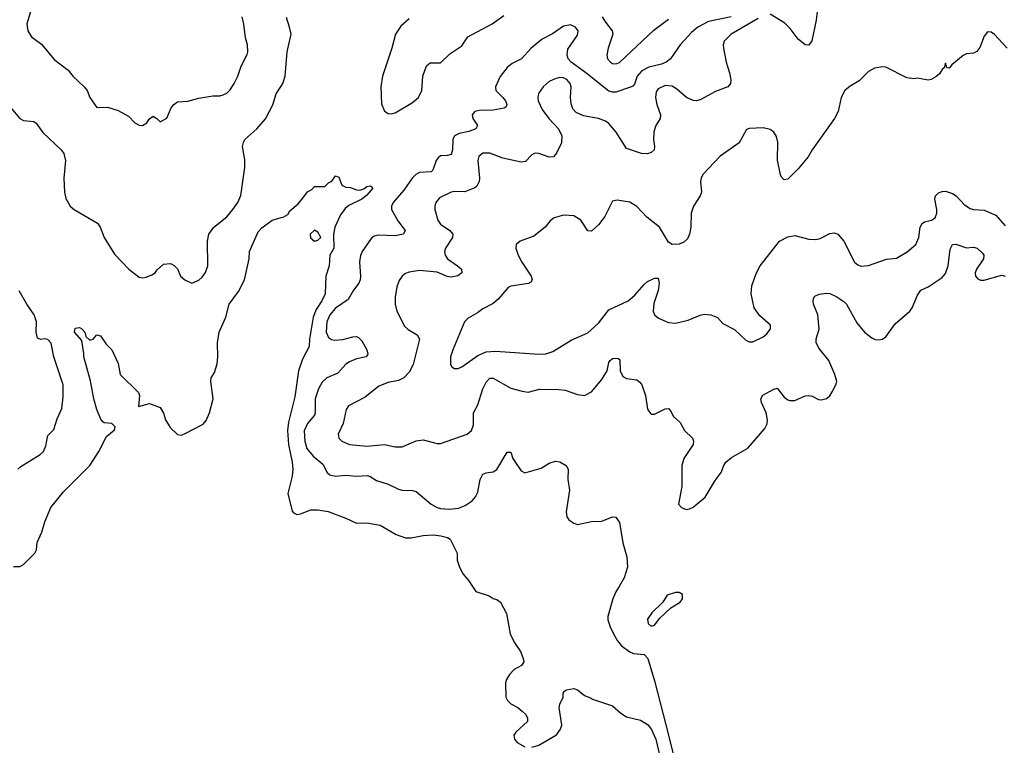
# Model space of a CAD drawing. Header units: inches. Extents: x 1449094 to 1618372, y 389908 to 534307.
# Tile 15 of 256: x 1488509 to 1494125, y 399095 to 403233. Entities that reach past the tile are written whole.
import ezdxf

# ---------------------------------------------------------------- set-up
doc = ezdxf.new("R2010")
doc.units = ezdxf.units.IN
doc.header["$MEASUREMENT"] = 0
for name, color, linetype in [('B4399', 7, 'Continuous'), ('B4480', 7, 'Continuous'), ('B4490', 7, 'Continuous')]:
    doc.layers.add(name, color=color, linetype=linetype)

msp = doc.modelspace()

# ---------------------------------------------------------------- linework, layer by layer
at = {"layer": 'B4399', "color": 5}
for points, elevation in [([(1491091.3, 400000), (1491110, 399972), (1491186.4, 399946.4), (1491210, 399931.3), (1491230, 399926), (1491251.3, 399910), (1491286.4, 399846.4), (1491306, 399730), (1491330, 399682), (1491364.7, 399630), (1491381, 399590), (1491384.7, 399570), (1491379.8, 399560.2), (1491372, 399550), (1491330, 399526), (1491302, 399498), (1491284.9, 399470), (1491280.5, 399450), (1491282, 399370), (1491290.7, 399350), (1491310.4, 399330.4), (1491351, 399310), (1491376, 399290), (1491396, 399270), (1491404.7, 399250), (1491404.7, 399230), (1491338, 399170), (1491327.3, 399152.7), (1491331, 399130), (1491346.8, 399110), (1491390, 399085.5)], 520), ([(1491927.7, 400000), (1491910.2, 399970), (1491892.1, 399930), (1491863.5, 399830), (1491863.9, 399810), (1491876.3, 399770), (1491895.1, 399730), (1491919.4, 399690), (1491942.5, 399662.5), (1491990, 399626.8), (1492010, 399618.9), (1492070, 399612.5), (1492092, 399590), (1492130, 399461.5), (1492210, 399152.9), (1492279.2, 398870)], 540), ([(1491430, 399083.8), (1491470, 399095.5), (1491570, 399154.4), (1491594, 399186), (1491601.1, 399210), (1491586, 399310), (1491589.2, 399330), (1491608.7, 399370), (1491608.7, 399391.3), (1491616.4, 399403.6), (1491628.7, 399411.3), (1491670, 399418), (1491690, 399411.3), (1491730, 399378), (1491765.4, 399365.4), (1491776.9, 399356.9), (1491890, 399318.8), (1491937.4, 399277.4), (1491970, 399257.6), (1492050, 399238), (1492090, 399213), (1492110, 399188.9), (1492137.5, 399130), (1492178.5, 398950)], 520)]:
    msp.add_lwpolyline(points, dxfattribs=dict(at, elevation=elevation))
at = {"layer": 'B4399', "color": 5, "elevation": 560}
msp.add_lwpolyline([(1492250, 399966.9), (1492203, 399950), (1492177.3, 399910), (1492115.5, 399850), (1492090, 399814), (1492094, 399790), (1492110, 399774), (1492130, 399779.1), (1492160.3, 399819.6), (1492222.2, 399877.8), (1492276.2, 399910), (1492289.6, 399930), (1492290, 399954.7), (1492270, 399965.4)], close=True, dxfattribs=at)
at = {"layer": 'B4480', "color": 5}
for points, elevation in [([(1488591.8, 403350), (1488550.3, 403210), (1488555.3, 403170), (1488575.9, 403135.9), (1488633.6, 403093.6), (1488705.9, 403005.8), (1488784.9, 402944.9), (1488811.6, 402911.6), (1488877.3, 402850), (1488893.4, 402830), (1488908.5, 402788.5), (1488950, 402731.3), (1489010, 402734), (1489070, 402714.8), (1489130, 402682), (1489165.1, 402645.1), (1489190, 402632.2), (1489210, 402630.4), (1489234.9, 402645.1), (1489250, 402666.8), (1489270, 402682.8), (1489290.4, 402670.4), (1489310, 402651), (1489349.3, 402670.7), (1489373.2, 402730), (1489389, 402750), (1489410, 402764), (1489467.5, 402767.5), (1489530, 402785.3), (1489610, 402799.5), (1489650, 402799.5), (1489670, 402803.7), (1489690, 402814.4), (1489710, 402833), (1489732.8, 402870), (1489752.6, 402910), (1489772.7, 402967.3), (1489805.8, 403034.2), (1489809.6, 403050), (1489807.6, 403090), (1489796.9, 403130), (1489788.3, 403208.3), (1489778.4, 403250)], 560), ([(1488458, 402730), (1488510, 402669.1), (1488530, 402658.6), (1488590, 402651.5), (1488603.1, 402643.1), (1488640.4, 402590), (1488745.5, 402490), (1488761.3, 402470), (1488770.3, 402430), (1488760.7, 402330), (1488764.2, 402250), (1488773.2, 402213.2), (1488797.1, 402170), (1488819.1, 402150), (1488953.4, 402073.4), (1488968.9, 402048.9), (1488990.5, 401990), (1489050, 401895.5), (1489130.7, 401810), (1489190, 401764), (1489210, 401760.7), (1489230, 401764), (1489262.7, 401777.3), (1489282, 401790), (1489293.6, 401806.4), (1489330, 401838), (1489370, 401842), (1489390, 401832), (1489410, 401811.3), (1489426.8, 401770), (1489451, 401750), (1489490, 401730.7), (1489530, 401747.3), (1489550, 401764), (1489568.2, 401791.8), (1489582, 401830), (1489579.5, 401970), (1489588.4, 402010), (1489615.7, 402050), (1489690, 402109.3), (1489725.3, 402150), (1489754.2, 402190), (1489770.6, 402229.4), (1489792.8, 402390), (1489793.3, 402433.3), (1489780.5, 402510), (1489786.5, 402533.5), (1489794, 402550), (1489861.6, 402610), (1489911.6, 402668.4), (1489952.8, 402747.2), (1489972, 402810), (1490000, 402854.5)], 540), ([(1488474.2, 400114.2), (1488510, 400114.4), (1488530, 400126), (1488596.2, 400190), (1488605.1, 400210), (1488609.6, 400250.4), (1488636.2, 400310), (1488652.3, 400370), (1488687, 400450), (1488759.8, 400540.2), (1488909.7, 400690.3), (1488959.6, 400770), (1489004.5, 400855.5), (1489050, 400894), (1489053.2, 400910), (1489035.3, 400930), (1488990, 400933.2), (1488981.6, 400941.6), (1488970, 400959), (1488950, 401009.2), (1488931.5, 401070), (1488912.9, 401172.9), (1488874, 401310), (1488875.1, 401330), (1488864.1, 401404.1), (1488822.4, 401450), (1488826, 401474), (1488850, 401478), (1488862.8, 401470), (1488880.7, 401450), (1488886.4, 401426.4), (1488910, 401406), (1488928.9, 401411.1), (1488950, 401436), (1488970.6, 401430), (1489002, 401382), (1489034.8, 401350), (1489070, 401272), (1489082.8, 401210), (1489186.4, 401106.4), (1489192.7, 401090), (1489187.7, 401027.7), (1489250, 401044.4), (1489310, 401022), (1489329, 400989), (1489340.9, 400950), (1489366.6, 400906.6), (1489410, 400866.7), (1489430, 400863.6), (1489450, 400870.3), (1489554.7, 400925.3), (1489572.8, 400947.2), (1489592, 400990), (1489612.1, 401070), (1489599.5, 401170), (1489601.2, 401190), (1489620.1, 401219.9), (1489634.5, 401270), (1489639.8, 401310), (1489637.6, 401390), (1489646.4, 401450), (1489684, 401536), (1489703.9, 401610), (1489756.3, 401683.7), (1489791.1, 401748.9), (1489818.7, 401870), (1489819.6, 401910), (1489870, 402024), (1489890, 402046.8), (1489948.7, 402090), (1490000, 402104.1)], 520), ([(1488498.3, 400670), (1488514.9, 400685.1), (1488626, 400754), (1488644, 400770), (1488657.3, 400802.7), (1488670, 400860.7), (1488704.4, 400895.6), (1488723.3, 400956.7), (1488750, 401016.3), (1488757.8, 401082.2), (1488756.4, 401150), (1488703.2, 401310), (1488688.3, 401388.3), (1488670, 401408.4), (1488650, 401412.6), (1488629.8, 401409.8), (1488610, 401417), (1488602.6, 401450), (1488605, 401510), (1488591.7, 401550), (1488550.7, 401610), (1488507, 401687)], 540)]:
    msp.add_lwpolyline(points, dxfattribs=dict(at, elevation=elevation))
at = {"layer": 'B4490', "color": 5}
for points, elevation in [([(1493063.1, 403330), (1493051.8, 403230), (1493027.3, 403112.7), (1493010, 403088), (1492990, 403089), (1492950, 403121.6), (1492903.6, 403183.6), (1492872.3, 403212.3), (1492790, 403264.7)], 560), ([(1490000, 402854.5), (1490009.8, 402870), (1490024.2, 402910), (1490034.4, 403050), (1490056.8, 403150), (1490048.9, 403190), (1490030, 403246)], 540), ([(1492567.2, 403250), (1492438, 403222), (1492376.5, 403190), (1492340.8, 403159.2), (1492275.5, 403090), (1492221.6, 403010), (1492195.5, 402990), (1492170, 402979.3), (1492096.9, 402963.1), (1492058.1, 402941.9), (1492030.1, 402910), (1492015.2, 402864.8), (1492006.4, 402853.6), (1491992.7, 402847.3), (1491910, 402819.3), (1491890, 402819.3), (1491870, 402826.1), (1491739.1, 402930), (1491653.7, 402990), (1491637.3, 403010), (1491631.2, 403030), (1491634.9, 403065.1), (1491690, 403145.3), (1491694.5, 403170), (1491679.5, 403190), (1491650, 403203), (1491610, 403196.3), (1491547.2, 403152.8), (1491490, 403121), (1491426.2, 403070), (1491371.1, 403008.9), (1491317.3, 402982.7), (1491290, 402960.9), (1491250, 402909.7), (1491222.3, 402850), (1491224.9, 402830), (1491265.6, 402790), (1491279.8, 402770), (1491288.3, 402750), (1491283.4, 402736.6), (1491271.7, 402728.3), (1491210, 402717.3), (1491130, 402715.8), (1491105.7, 402710), (1491089.2, 402690), (1491093.1, 402670), (1491121.1, 402630), (1491110.4, 402610), (1491070, 402595.6), (1491015.4, 402584.6), (1490990, 402570.9), (1490980.2, 402550), (1490978.1, 402490), (1490970, 402464.4), (1490950, 402457.8), (1490910, 402456), (1490895.2, 402444.8), (1490884.3, 402430), (1490864.6, 402375.4), (1490855.4, 402364.6), (1490790, 402360.8), (1490769.4, 402350), (1490746.8, 402330), (1490700.2, 402259.8), (1490638.9, 402190), (1490630.2, 402170), (1490629.2, 402150), (1490665, 402085), (1490708.2, 402030), (1490697.3, 402010), (1490650, 402000.4), (1490555.6, 402004.4), (1490530, 401998.4), (1490514.6, 401985.4), (1490463.1, 401910), (1490452.8, 401887.2), (1490447.1, 401852.9), (1490452.9, 401770), (1490451.2, 401750), (1490443.2, 401730), (1490413.1, 401690), (1490382.2, 401637.8), (1490310, 401588.3), (1490277.7, 401550), (1490261.1, 401510), (1490256.9, 401450), (1490270, 401419.7), (1490288.4, 401408.4), (1490305, 401405), (1490351.8, 401408.2), (1490410, 401423.5), (1490430, 401425.2), (1490441.1, 401421.1), (1490460.9, 401400.9), (1490489, 401350), (1490494.5, 401325.5), (1490484.9, 401310), (1490430, 401297.8), (1490390, 401282.2), (1490370, 401268.6), (1490323.7, 401216.3), (1490260.4, 401190), (1490233.7, 401166.3), (1490212.7, 401127.3), (1490195.1, 401070), (1490194.2, 400990), (1490190, 400977), (1490150, 400929.7), (1490132.5, 400887.5), (1490134.8, 400830), (1490147.8, 400787.8), (1490182.9, 400742.9), (1490238.8, 400698.8), (1490263.7, 400650), (1490277.5, 400637.5), (1490310, 400629.1), (1490370, 400635.4), (1490430, 400629.3), (1490493.5, 400633.5), (1490508.5, 400628.5), (1490544.7, 400604.7), (1490610, 400583.6), (1490670, 400555.3), (1490690, 400548.9), (1490750, 400547.9), (1490770, 400541.5), (1490856, 400470), (1490890.1, 400450.1), (1490910, 400444.7), (1490957.9, 400442.1), (1491012.2, 400447.8), (1491050, 400462), (1491090, 400489.1), (1491109.2, 400510.8), (1491122.4, 400537.6), (1491136.1, 400610), (1491150, 400641.6), (1491170, 400648.7), (1491210, 400653.4), (1491230, 400668.5), (1491290, 400765.5), (1491310, 400767.3), (1491322, 400730), (1491332.9, 400712.9), (1491370, 400659.3), (1491390, 400648.7), (1491484.2, 400675.8), (1491530, 400703.8), (1491564.4, 400715.6), (1491590, 400712.2), (1491626, 400690), (1491637, 400670), (1491635.3, 400610), (1491646, 400550), (1491625.3, 400425.3), (1491630, 400398), (1491641.3, 400381.3), (1491670, 400360.7), (1491690, 400354), (1491770, 400370.6), (1491830, 400373.4), (1491890, 400397.3), (1491910, 400394.8), (1491930, 400364.7), (1491948.5, 400250), (1491972, 400170), (1491975.6, 400110), (1491956.9, 400050), (1491927.7, 400000)], 540), ([(1492720.4, 403239.6), (1492566.4, 403150), (1492527.7, 403110), (1492522, 403090), (1492523, 403070), (1492538.9, 402990), (1492558.3, 402930), (1492566, 402890), (1492564.2, 402870), (1492548.2, 402850), (1492477.2, 402822.8), (1492390, 402775.4), (1492370, 402769.7), (1492350, 402772.4), (1492312, 402790), (1492256.9, 402836.9), (1492230, 402853.3), (1492190, 402856.8), (1492150, 402838.9), (1492138.6, 402821.4), (1492134.9, 402790), (1492142.8, 402750), (1492164, 402690), (1492161.5, 402670), (1492138.2, 402630), (1492126.9, 402593.1), (1492124.3, 402550), (1492130.2, 402510), (1492127.2, 402490), (1492110, 402475), (1492090, 402467.2), (1492056, 402470), (1491970, 402497.6), (1491912, 402592), (1491870, 402641.1), (1491850, 402654.5), (1491810, 402668.6), (1491725.1, 402685.1), (1491683.1, 402703.1), (1491664.7, 402724.7), (1491653.8, 402753.8), (1491650.8, 402790), (1491654.2, 402850), (1491648.7, 402870), (1491630, 402892.5), (1491610, 402900.8), (1491590, 402902.4), (1491563.5, 402896.5), (1491530, 402879.7), (1491495.8, 402850), (1491468.1, 402811.9), (1491464.2, 402790), (1491466, 402770), (1491490, 402720.5), (1491526.4, 402670), (1491582.4, 402610), (1491601.3, 402570), (1491599.5, 402530), (1491570, 402472.3), (1491553, 402450), (1491530, 402448.6), (1491470, 402469.7), (1491450, 402471.1), (1491430, 402461.6), (1491395, 402425), (1491370, 402419.7), (1491264.1, 402444.1), (1491190, 402472.1), (1491150, 402472.2), (1491127.7, 402452.3), (1491122, 402430), (1491131.9, 402330), (1491130, 402309.3), (1491116.8, 402283.2), (1491105.8, 402274.2), (1491048.8, 402251.2), (1490990, 402253.6), (1490970, 402249.8), (1490903.7, 402216.3), (1490882, 402190), (1490876.5, 402170), (1490877.3, 402150), (1490894.9, 402090), (1490910, 402066), (1490962.4, 402030), (1490978.9, 402010), (1490976.9, 401990), (1490937.2, 401930), (1490931.3, 401910), (1490935.2, 401890), (1490950, 401869.2), (1491007, 401830), (1491028.4, 401810), (1491030.4, 401790), (1491007.9, 401772.1), (1490970, 401764.1), (1490947.8, 401767.8), (1490890, 401792.1), (1490790, 401802.2), (1490730, 401792.4), (1490710, 401785.1), (1490690, 401769.6), (1490674, 401746), (1490659.6, 401710), (1490651.3, 401650), (1490651.2, 401610), (1490660.7, 401570), (1490704.6, 401484.6), (1490725.2, 401465.2), (1490775.6, 401435.6), (1490788.9, 401410), (1490754.2, 401265.8), (1490730, 401222), (1490700.5, 401190), (1490670, 401176.1), (1490610, 401163), (1490556.6, 401143.4), (1490480, 401080), (1490384.9, 401030), (1490371.6, 401010), (1490354, 400930), (1490325.5, 400870), (1490330, 400846.4), (1490346.4, 400830), (1490390, 400810.2), (1490490, 400801.4), (1490590, 400809.3), (1490650, 400796.9), (1490690, 400796.1), (1490770, 400830.3), (1490810, 400836.4), (1490890, 400816.3), (1490910, 400815.5), (1491061.2, 400870), (1491085.6, 400890), (1491097.4, 400922.6), (1491097.8, 400990), (1491122.8, 401037.2), (1491150, 401126.7), (1491170, 401166.4), (1491190, 401188.7), (1491210, 401187.6), (1491310, 401132), (1491374.4, 401114.4), (1491410, 401108.7), (1491474.5, 401125.5), (1491584.6, 401124.6), (1491620, 401120), (1491690, 401094.9), (1491730, 401090.4), (1491770, 401110.4), (1491830, 401180.3), (1491860.8, 401230), (1491870, 401277.3), (1491877.6, 401290), (1491890, 401300.3), (1491921.6, 401301.6), (1491932.9, 401292.9), (1491933.8, 401230), (1491950, 401197.6), (1491970, 401186), (1492030, 401178.3), (1492046.4, 401166.4), (1492058.3, 401150), (1492078.5, 401090), (1492090, 401011.3), (1492106.4, 400986.4), (1492110, 400982.8), (1492130, 400984), (1492190, 401014), (1492210, 401014.9), (1492222, 401002), (1492239.1, 400970), (1492275.8, 400935.8), (1492300.7, 400890), (1492346.4, 400846.4), (1492353, 400830), (1492350.4, 400810), (1492297.7, 400730), (1492286.3, 400690), (1492286.5, 400570), (1492267.2, 400470), (1492283.1, 400450), (1492310, 400439.3), (1492330, 400442.6), (1492350, 400453.4), (1492418.7, 400510), (1492476, 400604), (1492509.7, 400650), (1492524.4, 400690), (1492537.4, 400710), (1492570, 400736), (1492663, 400790), (1492758.3, 400901.7), (1492771.8, 400928.2), (1492775, 400950), (1492767.3, 400990), (1492741.1, 401050), (1492737.2, 401070), (1492748.4, 401091.7), (1492810, 401125.6), (1492830, 401131.7), (1492870, 401080.2), (1492890, 401065.1), (1492902, 401062), (1492930, 401062), (1492990, 401087.5), (1493010, 401090.2), (1493030, 401085.6), (1493066.1, 401066.1), (1493085.2, 401065.2), (1493110, 401072.1), (1493130, 401088.6), (1493144, 401110), (1493164.6, 401150), (1493169, 401170), (1493158, 401210), (1493124.7, 401290), (1493070, 401358.4), (1493051.2, 401390), (1493051.1, 401410), (1493069.8, 401470.2), (1493062.2, 401550), (1493036.8, 401610), (1493034.3, 401625.7), (1493036.4, 401643.6), (1493044, 401656), (1493070, 401667.4), (1493110, 401673.1), (1493130, 401671.8), (1493170, 401652.6), (1493210, 401625.3), (1493224.4, 401610), (1493284.7, 401504.7), (1493326.9, 401450), (1493370, 401417.6), (1493389.4, 401409.4), (1493410, 401407.3), (1493430, 401411.4), (1493450, 401423.6), (1493502.2, 401497.8), (1493586, 401570), (1493599.9, 401590), (1493630, 401662.4), (1493649.7, 401690.3), (1493690, 401710.3), (1493770, 401762.6), (1493790, 401785.3), (1493804.8, 401830), (1493815.8, 401924.2), (1493830, 401950.4), (1493848, 401952), (1493910, 401932.4), (1493950, 401934.9), (1493970, 401930.4), (1494000.7, 401900.7), (1494007.4, 401890), (1494005.8, 401870), (1493966.5, 401810), (1493959.2, 401790), (1493960.8, 401770), (1493974.3, 401754.3), (1493990, 401748.3), (1494010, 401747.6), (1494110, 401775.8), (1494130, 401770.2)], 560), ([(1490730, 403238.4), (1490683.4, 403196.6), (1490652.7, 403150), (1490632, 403070), (1490578.7, 402910), (1490569, 402851), (1490572.3, 402752.3), (1490590, 402711), (1490610, 402697.3), (1490630, 402696.3), (1490650, 402702), (1490750, 402760.4), (1490782.9, 402790), (1490802.4, 402830), (1490808, 402910), (1490829.7, 402970.3), (1490840.1, 402979.9), (1490850, 402987.3), (1490910, 402987.7), (1490962.1, 403037.9), (1491030, 403084.7), (1491065.4, 403134.6), (1491204.8, 403210), (1491270, 403256.9)], 540), ([(1491832.1, 403250), (1491850, 403219.1), (1491889.3, 403170), (1491891.7, 403150), (1491864.7, 403070), (1491857.4, 403030), (1491862, 403010), (1491879.3, 402990), (1491890, 402983.1), (1491910, 402980.7), (1491930, 402988.5), (1492126.6, 403173.4), (1492210, 403236.9)], 540), ([(1494141.6, 403070), (1494070, 403149.4), (1494050, 403162.7), (1494030, 403164), (1494010, 403139), (1493984.7, 403075.3), (1493967.9, 403052.1), (1493950, 403042), (1493910, 403038.5), (1493890, 403028.7), (1493825.1, 402974.9), (1493810, 402957), (1493798, 402958), (1493790, 402986), (1493782, 402958), (1493770, 402949), (1493754.9, 402925.1), (1493733.7, 402906.3), (1493707.7, 402892.2), (1493690, 402888.4), (1493630, 402899.7), (1493610, 402895.4), (1493570, 402902.2), (1493450, 402961.6), (1493430, 402963.6), (1493384.4, 402955.6), (1493350, 402938.4), (1493296.4, 402883.6), (1493245.8, 402854.2), (1493214.9, 402830), (1493195.2, 402790), (1493177.3, 402710), (1493156, 402670), (1493029.3, 402490.7), (1493007, 402450), (1492950, 402382), (1492890, 402322.7), (1492870, 402319), (1492854.5, 402334.5), (1492848.1, 402348.1), (1492831.1, 402431.1), (1492833.9, 402533.9), (1492826.6, 402566.6), (1492811.3, 402591.3), (1492790, 402607), (1492750, 402617), (1492670, 402612.7), (1492654, 402606), (1492613.4, 402530), (1492504.8, 402455.2), (1492404.9, 402350), (1492395.5, 402330), (1492393, 402310), (1492397.6, 402250), (1492390, 402229.3), (1492352.4, 402170), (1492338.4, 402130), (1492337.1, 402050), (1492330.4, 402009.6), (1492317.7, 401982.3), (1492296.5, 401963.5), (1492270, 401951.8), (1492230, 401951.6), (1492210, 401964.5), (1492157.6, 402050), (1492086.6, 402106.6), (1492030, 402167.3), (1491990, 402191.6), (1491916, 402204), (1491890, 402198), (1491846.7, 402110), (1491810, 402063.6), (1491770, 402027), (1491750, 402029.4), (1491709.7, 402089.7), (1491670, 402114.7), (1491610, 402118.7), (1491556.7, 402103.3), (1491534.4, 402085.6), (1491506.8, 402050), (1491442, 401998), (1491362.8, 401970), (1491340.5, 401950), (1491338.4, 401930), (1491351.8, 401890), (1491372.9, 401850), (1491425.7, 401770), (1491432, 401750), (1491423.7, 401736.3), (1491411.3, 401728.7), (1491310, 401713.5), (1491294.4, 401705.6), (1491239.4, 401640.6), (1491210, 401613.7), (1491150, 401583.5), (1491119.8, 401560.2), (1491066.7, 401530), (1491047, 401510), (1490979.5, 401350), (1490966.7, 401310), (1490966.7, 401266.7), (1490973.4, 401253.4), (1490990, 401244), (1491010, 401243), (1491030, 401252.7), (1491121.9, 401318.1), (1491170, 401339.4), (1491223.4, 401343.4), (1491470, 401325.5), (1491510, 401328), (1491550, 401340.9), (1491655.4, 401404.6), (1491750, 401447.4), (1491810, 401501.7), (1491870, 401577.8), (1491979.7, 401630), (1492017.6, 401662.4), (1492070, 401723.1), (1492090, 401739.5), (1492130, 401759.1), (1492150, 401758), (1492156.3, 401730), (1492150, 401688.7), (1492126, 401614), (1492122, 401570), (1492129.3, 401549.3), (1492152.2, 401530), (1492210, 401505.6), (1492250, 401502.2), (1492321.3, 401518.7), (1492390, 401548.2), (1492412.8, 401552.8), (1492452, 401550), (1492490, 401534), (1492520.3, 401500.3), (1492585.5, 401465.5), (1492650, 401406), (1492670, 401394.8), (1492690, 401396), (1492750, 401424.9), (1492770, 401442), (1492791.8, 401470), (1492792.3, 401490), (1492730, 401544.5), (1492697.6, 401590), (1492681.6, 401670), (1492684.9, 401715.1), (1492710, 401784.7), (1492732.3, 401830), (1492843.7, 401970), (1492890, 401994.4), (1492930, 402002.6), (1493010, 401982), (1493050, 401979.6), (1493074.3, 401985.7), (1493130, 402014), (1493157.2, 402017.2), (1493176.3, 402010), (1493210.6, 401970), (1493270, 401851), (1493290, 401834.8), (1493307.5, 401827.5), (1493350, 401830.7), (1493452.6, 401867.4), (1493510, 401872.6), (1493571.4, 401908.6), (1493619.7, 401950), (1493636.8, 401990), (1493645.2, 402050), (1493657.2, 402070), (1493670, 402080.6), (1493710, 402090.2), (1493730, 402103.7), (1493739.8, 402130), (1493741, 402150), (1493729, 402210), (1493732.2, 402227.8), (1493750, 402245.4), (1493770, 402253.9), (1493790, 402254.8), (1493830, 402242.1), (1493850, 402228.6), (1493897.8, 402177.8), (1493930, 402156.6), (1493950, 402150.9), (1494010, 402147.2), (1494077.2, 402117.2), (1494130, 402056.9)], 580), ([(1490000, 402104.1), (1490012.5, 402107.5), (1490038, 402122), (1490050, 402142), (1490096.5, 402183.5), (1490124.7, 402215.3), (1490150, 402251.3), (1490174.6, 402265.4), (1490190, 402282), (1490250, 402282), (1490270, 402302), (1490290, 402312), (1490310, 402342), (1490330, 402334), (1490346.8, 402290), (1490370, 402278), (1490395.5, 402275.5), (1490430, 402262), (1490450, 402261.3), (1490471.4, 402268.6), (1490490, 402281.6), (1490510, 402284.9), (1490518.7, 402278.7), (1490521.6, 402270), (1490486.4, 402230), (1490460.4, 402210), (1490386.2, 402173.8), (1490364.7, 402155.3), (1490339.4, 402120.6), (1490306.7, 402050), (1490299.3, 402010), (1490300.4, 401930), (1490277.6, 401890), (1490274.9, 401830), (1490254.7, 401770), (1490251.3, 401670), (1490233.2, 401630), (1490200.7, 401579.3), (1490182.8, 401537.2), (1490161.4, 401410), (1490159.8, 401370), (1490122.7, 401297.3), (1490098.8, 401230), (1490077.7, 401082.3), (1490042.3, 400937.7), (1490036.6, 400890), (1490042.3, 400810), (1490063, 400710), (1490066.4, 400670), (1490063.2, 400630), (1490038.4, 400530), (1490062.3, 400430), (1490070, 400419.5), (1490090, 400411.4), (1490110, 400413.8), (1490170, 400437.3), (1490210, 400437.1), (1490268.1, 400428.1), (1490370.2, 400390.2), (1490430, 400362), (1490490, 400364.2), (1490566, 400350), (1490656.1, 400296.1), (1490710, 400278), (1490742.3, 400277.7), (1490810.5, 400290.5), (1490870, 400295.5), (1490912, 400290), (1490950, 400278.8), (1490964.7, 400270), (1491004.7, 400190), (1491004.7, 400150), (1491018, 400110), (1491038, 400070), (1491070, 400032), (1491091.3, 400000)], 520)]:
    msp.add_lwpolyline(points, dxfattribs=dict(at, elevation=elevation))
at = {"layer": 'B4490', "color": 5, "elevation": 520}
msp.add_lwpolyline([(1490190, 402032), (1490165.5, 402010), (1490168.3, 401988.3), (1490190, 401970.7), (1490210, 401976.3), (1490226, 401990), (1490210, 402022)], close=True, dxfattribs=at)

doc.saveas('drawing.dxf')
